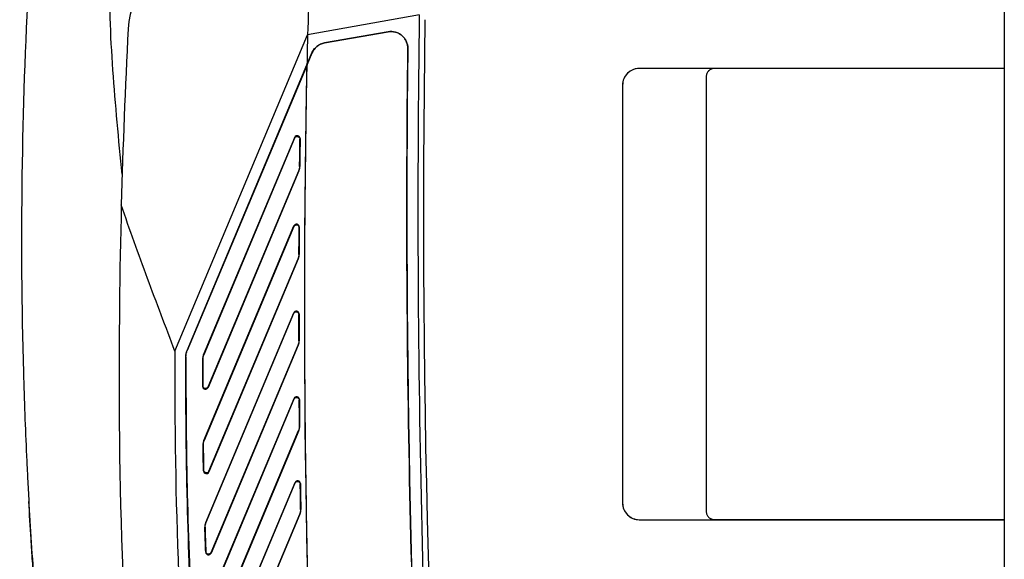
# Model space of a CAD drawing. Header units: millimetres. Extents: x -1263 to 1500, y -1080 to 1468.
# Tile 119 of 166: x 666 to 843, y 156 to 253. Entities that reach past the tile are written whole.
import ezdxf

# ---------------------------------------------------------------- set-up
doc = ezdxf.new("R2010")
doc.units = ezdxf.units.MM

msp = doc.modelspace()

# ---------------------------------------------------------------- linework, layer by layer
at = {"color": 7, "linetype": 'Continuous', "lineweight": 25}
for p, q in [((842.629, 431.283), (842.629, 243.805)), ((737.68, 253.391), (717.629, 249.855)), ((693.819, 193.041), (717.629, 249.855)), ((720.661, 248.377), (732.076, 250.39)), ((732.077, 250.381), (720.663, 248.368)), ((732.076, 250.39), (732.077, 250.381)), ((720.663, 248.368), (720.661, 248.377)), ((735.608, 247.382), (735.617, 247.382)), ((717.517, 244.459), (718.402, 246.572)), ((718.41, 246.568), (717.544, 244.501)), ((718.402, 246.572), (718.41, 246.568)), ((696.033, 193.194), (717.517, 244.459)), ((717.534, 244.456), (696.049, 193.187)), ((842.629, 243.805), (777.139, 243.805)), ((777.139, 243.796), (777.139, 243.805)), ((790.637, 243.796), (777.139, 243.796)), ((790.637, 243.787), (790.637, 243.796)), ((842.629, 243.787), (790.637, 243.787)), ((842.629, 243.805), (842.629, 243.801)), ((842.629, 243.801), (842.629, 162.808)), ((789.146, 242.305), (789.146, 164.305)), ((789.155, 242.305), (789.146, 242.305)), ((789.155, 242.305), (789.155, 164.305)), ((774.139, 240.805), (774.139, 165.805)), ((774.148, 240.805), (774.139, 240.805)), ((774.148, 240.805), (774.148, 165.805)), ((698.97, 192.396), (715.327, 231.428)), ((715.327, 231.428), (715.299, 231.294)), ((715.299, 231.294), (698.996, 192.391)), ((716.261, 231.095), (716.289, 231.23)), ((716.228, 226.196), (716.201, 226.201)), ((716.072, 225.445), (699.773, 186.552)), ((699.799, 186.682), (716.046, 225.451)), ((716.046, 225.451), (716.072, 225.445)), ((699.041, 177.046), (715.174, 215.542)), ((715.174, 215.542), (715.147, 215.41)), ((715.147, 215.41), (699.067, 177.041)), ((716.108, 215.215), (716.135, 215.347)), ((716.111, 210.411), (716.085, 210.416)), ((715.955, 209.646), (699.918, 171.378)), ((699.942, 171.503), (715.929, 209.651)), ((715.929, 209.651), (715.955, 209.646)), ((699.359, 162.284), (715.135, 199.928)), ((715.108, 199.798), (699.385, 162.28)), ((715.135, 199.928), (715.108, 199.798)), ((716.07, 199.607), (716.096, 199.737)), ((716.106, 194.894), (716.08, 194.899)), ((696.049, 193.187), (696.033, 193.194)), ((715.951, 194.115), (700.316, 156.807)), ((700.338, 156.927), (715.925, 194.12)), ((715.925, 194.12), (715.951, 194.115)), ((695.798, 192.036), (695.816, 192.036)), ((698.814, 191.628), (698.84, 191.622)), ((698.996, 192.391), (698.97, 192.396)), ((698.838, 186.876), (698.812, 186.746)), ((699.773, 186.552), (699.799, 186.682)), ((699.925, 148.116), (715.204, 184.573)), ((715.179, 184.445), (699.952, 148.111)), ((715.204, 184.573), (715.179, 184.445)), ((716.14, 184.258), (716.165, 184.385)), ((716.053, 178.839), (700.953, 142.807)), ((700.973, 142.923), (716.027, 178.844)), ((716.027, 178.844), (716.053, 178.839)), ((716.208, 179.632), (716.182, 179.637)), ((699.067, 177.041), (699.041, 177.046)), ((698.886, 176.248), (698.912, 176.243)), ((698.981, 171.688), (698.957, 171.563)), ((699.918, 171.378), (699.942, 171.503)), ((700.71, 134.469), (715.377, 169.465)), ((715.352, 169.339), (700.737, 134.464)), ((715.377, 169.465), (715.352, 169.339)), ((716.313, 169.155), (716.338, 169.281)), ((716.412, 164.612), (716.386, 164.617)), ((774.148, 165.805), (774.139, 165.805)), ((789.155, 164.305), (789.146, 164.305)), ((716.257, 163.805), (701.8, 129.308)), ((701.818, 129.419), (716.231, 163.81)), ((716.231, 163.81), (716.257, 163.805)), ((777.139, 162.814), (777.139, 162.805)), ((777.139, 162.814), (790.637, 162.814)), ((777.139, 162.805), (842.629, 162.805)), ((790.637, 162.822), (790.637, 162.814)), ((790.637, 162.822), (842.629, 162.822)), ((842.629, 162.808), (842.629, 162.805)), ((842.629, 162.805), (842.629, -186.678)), ((699.204, 161.449), (699.231, 161.445)), ((699.385, 162.28), (699.359, 162.284)), ((699.377, 157.103), (699.355, 156.983)), ((700.316, 156.807), (700.338, 156.927))]:
    msp.add_line(p, q, dxfattribs=at)
at = {"color": 7, "linetype": 'Continuous', "lineweight": 25, "flags": 128}
msp.add_lwpolyline([(717.534, 244.456), (717.539, 244.478), (717.544, 244.501)], dxfattribs=at)
at = {"color": 7, "linetype": 'Continuous', "lineweight": 25}
for centre, radius, start, end in [((700.432, 250.138), 15, 99.5, 177.00139), ((3117.426, 218.648), 2380, 179.163583, 183.462033), ((1883.81, 188.149), 1200, 177.001388, 178.511608), ((3117.426, 218.648), 2379, 179.183493, 189.057041), ((2917.099, 201.558), 2200, 178.742065, 178.882633)]:
    msp.add_arc(centre, radius, start, end, dxfattribs=at)
for points, knots in [([(718.27, 268.332), (718.18, 265.253), (718.074, 262.173), (717.855, 256.015), (717.741, 252.935), (717.629, 249.855)], [0, 0, 0, 0, 0.5, 0.5, 1, 1, 1, 1]), ([(684.368, 224.796), (684.056, 227.912), (683.753, 231.03), (683.188, 237.268), (682.925, 240.389), (682.489, 246.638), (682.317, 249.765), (682.148, 256.035), (682.151, 259.174), (682.282, 262.31)], [0, 0, 0, 0, 0.25, 0.25, 0.5, 0.5, 0.75, 0.75, 1, 1, 1, 1]), ([(667.589, 259.851), (666.3, 236.377), (665.981, 212.842), (666.789, 184.266), (666.974, 179.284), (667.245, 173.371), (667.289, 172.442), (667.335, 171.514)], [0.70609252, 0.70609252, 0.70609252, 0.70609252, 0.94116237, 0.94116237, 0.9907634, 0.9907634, 1, 1, 1, 1]), ([(732.076, 250.39), (732.295, 250.428), (732.515, 250.442), (732.955, 250.422), (733.177, 250.388), (733.602, 250.273), (733.807, 250.192), (734.2, 249.985), (734.384, 249.861), (734.719, 249.577), (734.874, 249.413), (735.14, 249.061), (735.253, 248.873), (735.529, 248.267), (735.622, 247.828), (735.617, 247.382)], [0, 0, 0, 0, 0.125, 0.125, 0.25, 0.25, 0.375, 0.375, 0.5, 0.5, 0.625, 0.625, 0.75, 0.75, 1, 1, 1, 1]), ([(735.608, 247.382), (735.611, 247.604), (735.589, 247.823), (735.498, 248.252), (735.429, 248.465), (735.247, 248.865), (735.134, 249.054), (734.867, 249.408), (734.716, 249.568), (734.381, 249.852), (734.196, 249.978), (733.807, 250.183), (733.603, 250.263), (732.962, 250.438), (732.515, 250.458), (732.077, 250.381)], [0, 0, 0, 0, 0.125, 0.125, 0.25, 0.25, 0.375, 0.375, 0.5, 0.5, 0.625, 0.625, 0.75, 0.75, 1, 1, 1, 1]), ([(718.402, 246.572), (718.5, 246.805), (718.626, 247.023), (718.931, 247.427), (719.105, 247.606), (719.497, 247.919), (719.715, 248.052), (720.17, 248.257), (720.412, 248.333), (720.661, 248.377)], [0, 0, 0, 0, 0.25, 0.25, 0.5, 0.5, 0.75, 0.75, 1, 1, 1, 1]), ([(720.663, 248.368), (720.414, 248.325), (720.175, 248.25), (719.715, 248.042), (719.503, 247.912), (719.112, 247.6), (718.935, 247.417), (718.635, 247.02), (718.508, 246.801), (718.41, 246.568)], [0, 0, 0, 0, 0.25, 0.25, 0.5, 0.5, 0.75, 0.75, 1, 1, 1, 1]), ([(739.341, 82.436), (737.768, 109.896), (736.672, 137.378), (735.43, 192.372), (735.285, 219.879), (735.617, 247.382)], [0, 0, 0, 0, 0.5, 0.5, 1, 1, 1, 1]), ([(720.215, 85.002), (720.153, 86.156), (720.093, 87.311), (720.034, 88.466), (719.928, 90.513), (719.826, 92.561), (719.726, 94.609), (719.626, 96.657), (719.53, 98.705), (719.436, 100.753), (719.342, 102.801), (719.251, 104.849), (719.162, 106.898), (719.118, 107.922), (719.075, 108.946), (719.032, 109.97), (718.947, 112.019), (718.864, 114.067), (718.785, 116.116), (718.705, 118.165), (718.628, 120.214), (718.555, 122.263), (718.481, 124.312), (718.41, 126.361), (718.342, 128.41), (718.273, 130.459), (718.208, 132.508), (718.146, 134.557), (718.083, 136.607), (718.024, 138.656), (717.967, 140.706), (717.939, 141.73), (717.911, 142.755), (717.884, 143.78), (717.83, 145.83), (717.779, 147.879), (717.731, 149.929), (717.683, 151.979), (717.638, 154.028), (717.595, 156.078), (717.553, 158.128), (717.513, 160.178), (717.477, 162.228), (717.44, 164.278), (717.406, 166.328), (717.375, 168.378), (717.344, 170.428), (717.316, 172.478), (717.291, 174.528), (717.279, 175.553), (717.267, 176.578), (717.256, 177.603), (717.233, 179.653), (717.214, 181.704), (717.197, 183.754), (717.181, 185.804), (717.167, 187.854), (717.156, 189.904), (717.145, 191.955), (717.137, 194.005), (717.132, 196.055), (717.127, 198.105), (717.125, 200.156), (717.125, 202.206), (717.126, 204.256), (717.129, 206.307), (717.136, 208.357), (717.139, 209.382), (717.143, 210.407), (717.147, 211.432), (717.156, 213.482), (717.168, 215.533), (717.183, 217.583), (717.198, 219.633), (717.216, 221.683), (717.237, 223.734), (717.257, 225.784), (717.281, 227.834), (717.307, 229.884), (717.334, 231.934), (717.363, 233.984), (717.395, 236.034), (717.427, 238.084), (717.462, 240.134), (717.5, 242.184), (717.514, 242.956), (717.529, 243.729), (717.544, 244.501)], [0.01652123, 0.01652123, 0.01652123, 0.01652123, 0.01999015, 0.01999015, 0.01999015, 0.02614097, 0.02614097, 0.02614097, 0.03229178, 0.03229178, 0.03229178, 0.0384426, 0.0384426, 0.0384426, 0.041518, 0.041518, 0.041518, 0.04766882, 0.04766882, 0.04766882, 0.05381963, 0.05381963, 0.05381963, 0.05997045, 0.05997045, 0.05997045, 0.06612126, 0.06612126, 0.06612126, 0.07227208, 0.07227208, 0.07227208, 0.07534748, 0.07534748, 0.07534748, 0.0814983, 0.0814983, 0.0814983, 0.08764912, 0.08764912, 0.08764912, 0.09379993, 0.09379993, 0.09379993, 0.09995075, 0.09995075, 0.09995075, 0.10610156, 0.10610156, 0.10610156, 0.10917697, 0.10917697, 0.10917697, 0.11532778, 0.11532778, 0.11532778, 0.1214786, 0.1214786, 0.1214786, 0.12762942, 0.12762942, 0.12762942, 0.13378023, 0.13378023, 0.13378023, 0.13993105, 0.13993105, 0.13993105, 0.14300645, 0.14300645, 0.14300645, 0.14915727, 0.14915727, 0.14915727, 0.15530808, 0.15530808, 0.15530808, 0.1614589, 0.1614589, 0.1614589, 0.16760972, 0.16760972, 0.16760972, 0.17376053, 0.17376053, 0.17376053, 0.17607804, 0.17607804, 0.17607804, 0.17607804]), ([(777.139, 243.805), (776.746, 243.805), (776.354, 243.727), (775.628, 243.426), (775.296, 243.204), (774.74, 242.649), (774.518, 242.316), (774.218, 241.59), (774.139, 241.198), (774.139, 240.805)], [4.712389, 4.712389, 4.712389, 4.712389, 5.1050881, 5.1050881, 5.4977871, 5.4977871, 5.8904862, 5.8904862, 6.2831853, 6.2831853, 6.2831853, 6.2831853]), ([(777.139, 243.796), (776.942, 243.796), (776.747, 243.777), (776.365, 243.701), (776.175, 243.643), (775.813, 243.493), (775.642, 243.401), (775.317, 243.185), (775.163, 243.058), (774.887, 242.783), (774.763, 242.632), (774.545, 242.306), (774.451, 242.132), (774.228, 241.592), (774.148, 241.2), (774.148, 240.805)], [0, 0, 0, 0, 0.125, 0.125, 0.25, 0.25, 0.375, 0.375, 0.5, 0.5, 0.625, 0.625, 0.75, 0.75, 1, 1, 1, 1]), ([(790.637, 243.796), (790.538, 243.796), (790.442, 243.786), (790.251, 243.749), (790.157, 243.72), (789.976, 243.645), (789.89, 243.599), (789.728, 243.491), (789.652, 243.428), (789.445, 243.222), (789.334, 243.056), (789.185, 242.697), (789.146, 242.502), (789.146, 242.305)], [0, 0, 0, 0, 0.125, 0.125, 0.25, 0.25, 0.375, 0.375, 0.5, 0.5, 0.75, 0.75, 1, 1, 1, 1]), ([(790.637, 243.787), (790.539, 243.787), (790.443, 243.778), (790.253, 243.74), (790.159, 243.712), (789.98, 243.637), (789.895, 243.592), (789.734, 243.484), (789.657, 243.422), (789.452, 243.217), (789.342, 243.052), (789.194, 242.695), (789.155, 242.501), (789.155, 242.305)], [0, 0, 0, 0, 0.125, 0.125, 0.25, 0.25, 0.375, 0.375, 0.5, 0.5, 0.75, 0.75, 1, 1, 1, 1]), ([(715.299, 231.294), (715.344, 231.401), (715.425, 231.49), (715.63, 231.598), (715.749, 231.616), (715.976, 231.569), (716.079, 231.506), (716.223, 231.326), (716.262, 231.212), (716.261, 231.095)], [0, 0, 0, 0, 0.25, 0.25, 0.5, 0.5, 0.75, 0.75, 1, 1, 1, 1]), ([(716.289, 231.23), (716.29, 231.346), (716.251, 231.46), (716.106, 231.641), (716.004, 231.704), (715.777, 231.75), (715.657, 231.733), (715.454, 231.624), (715.372, 231.535), (715.327, 231.428)], [0, 0, 0, 0, 0.25, 0.25, 0.5, 0.5, 0.75, 0.75, 1, 1, 1, 1]), ([(693.819, 193.041), (692.212, 197.414), (690.535, 201.755), (688.088, 208.297), (687.283, 210.484), (685.716, 214.875), (684.953, 217.08), (684.214, 219.296)], [0, 0, 0, 0, 0.5, 0.5, 0.75, 0.75, 1, 1, 1, 1]), ([(715.147, 215.41), (715.192, 215.516), (715.272, 215.605), (715.476, 215.714), (715.595, 215.731), (715.821, 215.686), (715.924, 215.623), (716.069, 215.444), (716.109, 215.331), (716.108, 215.215)], [0, 0, 0, 0, 0.25, 0.25, 0.5, 0.5, 0.75, 0.75, 1, 1, 1, 1]), ([(716.135, 215.347), (716.136, 215.463), (716.096, 215.576), (715.951, 215.755), (715.848, 215.818), (715.622, 215.863), (715.503, 215.846), (715.3, 215.737), (715.219, 215.649), (715.174, 215.542)], [0, 0, 0, 0, 0.25, 0.25, 0.5, 0.5, 0.75, 0.75, 1, 1, 1, 1]), ([(715.108, 199.798), (715.153, 199.905), (715.233, 199.993), (715.437, 200.102), (715.555, 200.119), (715.781, 200.075), (715.884, 200.013), (716.029, 199.835), (716.07, 199.722), (716.07, 199.607)], [0, 0, 0, 0, 0.25, 0.25, 0.5, 0.5, 0.75, 0.75, 1, 1, 1, 1]), ([(716.096, 199.737), (716.096, 199.852), (716.056, 199.964), (715.91, 200.143), (715.807, 200.205), (715.581, 200.249), (715.462, 200.231), (715.26, 200.123), (715.179, 200.035), (715.135, 199.928)], [0, 0, 0, 0, 0.25, 0.25, 0.5, 0.5, 0.75, 0.75, 1, 1, 1, 1]), ([(693.819, 193.041), (693.807, 189.751), (693.81, 184.83), (694.031, 153.114), (695.728, 124.787), (698.65, 98.169)], [0.2994781, 0.2994781, 0.2994781, 0.2994781, 0.35532415, 0.38291841, 0.83605944, 0.83605944, 0.83605944, 0.83605944]), ([(701.122, 93.817), (700.898, 95.855), (700.672, 97.893), (700.233, 101.97), (699.596, 108.088), (699.03, 114.212), (697.99, 126.469), (697.422, 134.653), (696.535, 151.034), (696.217, 159.23), (695.928, 171.531), (695.864, 175.632), (695.796, 183.834), (695.787, 187.935), (695.798, 192.036)], [0, 0, 0, 0, 0.0625, 0.0625, 0.125, 0.25, 0.25, 0.5, 0.5, 0.75, 0.75, 0.875, 0.875, 1, 1, 1, 1]), ([(695.816, 192.036), (695.804, 187.935), (695.813, 183.834), (695.881, 175.633), (695.946, 171.534), (696.234, 159.238), (696.552, 151.042), (697.439, 134.66), (698.007, 126.477), (699.047, 114.217), (699.425, 110.134), (700.038, 104.013), (700.25, 101.973), (700.69, 97.895), (700.916, 95.857), (701.14, 93.818)], [0.380314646, 0.380314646, 0.380314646, 0.380314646, 0.392618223, 0.392618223, 0.404921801, 0.404921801, 0.429528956, 0.429528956, 0.454136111, 0.454136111, 0.466439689, 0.466439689, 0.472591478, 0.472591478, 0.478743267, 0.478743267, 0.478743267, 0.478743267]), ([(698.812, 186.746), (698.812, 186.63), (698.852, 186.518), (698.998, 186.339), (699.1, 186.278), (699.326, 186.232), (699.445, 186.249), (699.648, 186.357), (699.728, 186.446), (699.773, 186.552)], [0, 0, 0, 0, 0.25, 0.25, 0.5, 0.5, 0.75, 0.75, 1, 1, 1, 1]), ([(699.799, 186.682), (699.754, 186.575), (699.674, 186.487), (699.471, 186.379), (699.352, 186.362), (699.127, 186.407), (699.024, 186.47), (698.879, 186.648), (698.838, 186.76), (698.838, 186.876)], [0, 0, 0, 0, 0.25, 0.25, 0.5, 0.5, 0.75, 0.75, 1, 1, 1, 1]), ([(715.179, 184.445), (715.223, 184.552), (715.303, 184.64), (715.506, 184.749), (715.624, 184.767), (715.85, 184.723), (715.952, 184.662), (716.098, 184.484), (716.139, 184.373), (716.14, 184.258)], [0, 0, 0, 0, 0.25, 0.25, 0.5, 0.5, 0.75, 0.75, 1, 1, 1, 1]), ([(716.165, 184.385), (716.164, 184.501), (716.124, 184.612), (715.977, 184.79), (715.874, 184.851), (715.649, 184.895), (715.531, 184.876), (715.329, 184.768), (715.248, 184.68), (715.204, 184.573)], [0, 0, 0, 0, 0.25, 0.25, 0.5, 0.5, 0.75, 0.75, 1, 1, 1, 1]), ([(699.041, 177.046), (698.988, 176.919), (698.949, 176.789), (698.897, 176.523), (698.884, 176.385), (698.886, 176.248)], [0, 0, 0, 0, 0.5, 0.5, 1, 1, 1, 1]), ([(698.912, 176.243), (698.91, 176.38), (698.923, 176.516), (698.974, 176.782), (699.014, 176.914), (699.067, 177.041)], [0, 0, 0, 0, 0.5, 0.5, 1, 1, 1, 1]), ([(667.335, 171.514), (667.381, 170.574), (667.428, 169.64), (667.515, 167.981), (667.555, 167.245), (667.593, 166.555)], [0.688814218, 0.688814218, 0.688814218, 0.688814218, 0.698160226, 0.698160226, 0.70609252, 0.70609252, 0.70609252, 0.70609252]), ([(698.957, 171.563), (698.959, 171.449), (699.001, 171.338), (699.148, 171.162), (699.25, 171.101), (699.475, 171.058), (699.592, 171.076), (699.794, 171.184), (699.874, 171.272), (699.918, 171.378)], [0, 0, 0, 0, 0.25, 0.25, 0.5, 0.5, 0.75, 0.75, 1, 1, 1, 1]), ([(699.942, 171.503), (699.897, 171.397), (699.818, 171.309), (699.616, 171.201), (699.499, 171.183), (699.274, 171.227), (699.171, 171.287), (699.025, 171.463), (698.983, 171.573), (698.981, 171.688)], [0, 0, 0, 0, 0.25, 0.25, 0.5, 0.5, 0.75, 0.75, 1, 1, 1, 1]), ([(715.352, 169.339), (715.397, 169.445), (715.476, 169.533), (715.678, 169.642), (715.796, 169.661), (716.021, 169.617), (716.124, 169.557), (716.271, 169.381), (716.312, 169.27), (716.313, 169.155)], [0, 0, 0, 0, 0.25, 0.25, 0.5, 0.5, 0.75, 0.75, 1, 1, 1, 1]), ([(716.338, 169.281), (716.336, 169.396), (716.295, 169.507), (716.148, 169.683), (716.045, 169.743), (715.82, 169.786), (715.702, 169.768), (715.501, 169.659), (715.421, 169.571), (715.377, 169.465)], [0, 0, 0, 0, 0.25, 0.25, 0.5, 0.5, 0.75, 0.75, 1, 1, 1, 1]), ([(667.593, 166.555), (667.881, 161.322), (668.217, 156.092), (668.601, 150.866), (668.601, 150.866), (668.601, 150.866)], [0.628687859, 0.628687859, 0.628687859, 0.628687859, 0.688814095, 0.688814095, 0.688814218, 0.688814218, 0.688814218, 0.688814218]), ([(668.557, 151.47), (668.464, 152.776), (668.277, 155.39), (667.955, 160.257), (667.752, 163.82), (667.624, 166.074)], [0, 0, 0, 0, 0.2685406, 0.5370812, 1, 1, 1, 1]), ([(716.386, 164.617), (716.388, 164.478), (716.376, 164.341), (716.325, 164.072), (716.284, 163.939), (716.231, 163.81)], [0, 0, 0, 0, 0.5, 0.5, 1, 1, 1, 1]), ([(716.257, 163.805), (716.311, 163.934), (716.35, 164.065), (716.402, 164.334), (716.414, 164.473), (716.412, 164.612)], [0, 0, 0, 0, 0.5, 0.5, 1, 1, 1, 1]), ([(774.139, 165.805), (774.139, 165.412), (774.218, 165.02), (774.518, 164.294), (774.74, 163.961), (775.296, 163.406), (775.628, 163.184), (776.354, 162.883), (776.746, 162.805), (777.139, 162.805)], [0, 0, 0, 0, 0.3926991, 0.3926991, 0.7853982, 0.7853982, 1.1780972, 1.1780972, 1.5707963, 1.5707963, 1.5707963, 1.5707963]), ([(774.148, 165.805), (774.148, 165.607), (774.168, 165.413), (774.244, 165.031), (774.301, 164.841), (774.451, 164.479), (774.543, 164.307), (774.76, 163.982), (774.886, 163.828), (775.161, 163.552), (775.312, 163.429), (775.639, 163.21), (775.812, 163.117), (776.352, 162.893), (776.744, 162.814), (777.139, 162.814)], [0, 0, 0, 0, 0.125, 0.125, 0.25, 0.25, 0.375, 0.375, 0.5, 0.5, 0.625, 0.625, 0.75, 0.75, 1, 1, 1, 1]), ([(789.146, 164.305), (789.146, 164.206), (789.156, 164.11), (789.194, 163.919), (789.222, 163.824), (789.297, 163.644), (789.343, 163.558), (789.451, 163.396), (789.514, 163.319), (789.72, 163.113), (789.886, 163.002), (790.244, 162.853), (790.44, 162.814), (790.637, 162.814)], [0, 0, 0, 0, 0.125, 0.125, 0.25, 0.25, 0.375, 0.375, 0.5, 0.5, 0.75, 0.75, 1, 1, 1, 1]), ([(789.155, 164.305), (789.155, 164.207), (789.164, 164.111), (789.202, 163.921), (789.23, 163.827), (789.305, 163.648), (789.35, 163.563), (789.458, 163.402), (789.52, 163.325), (789.725, 163.12), (789.89, 163.01), (790.247, 162.862), (790.441, 162.822), (790.637, 162.822)], [0, 0, 0, 0, 0.125, 0.125, 0.25, 0.25, 0.375, 0.375, 0.5, 0.5, 0.75, 0.75, 1, 1, 1, 1]), ([(699.359, 162.284), (699.303, 162.152), (699.263, 162.016), (699.211, 161.737), (699.2, 161.593), (699.204, 161.449)], [0, 0, 0, 0, 0.5, 0.5, 1, 1, 1, 1]), ([(699.231, 161.445), (699.226, 161.588), (699.237, 161.73), (699.289, 162.009), (699.33, 162.147), (699.385, 162.28)], [0, 0, 0, 0, 0.5, 0.5, 1, 1, 1, 1]), ([(699.355, 156.983), (699.359, 156.869), (699.402, 156.76), (699.551, 156.587), (699.653, 156.529), (699.877, 156.487), (699.993, 156.506), (700.193, 156.615), (700.272, 156.702), (700.316, 156.807)], [0, 0, 0, 0, 0.25, 0.25, 0.5, 0.5, 0.75, 0.75, 1, 1, 1, 1]), ([(700.338, 156.927), (700.293, 156.822), (700.215, 156.734), (700.015, 156.626), (699.899, 156.607), (699.674, 156.649), (699.573, 156.707), (699.424, 156.88), (699.381, 156.989), (699.377, 157.103)], [0, 0, 0, 0, 0.25, 0.25, 0.5, 0.5, 0.75, 0.75, 1, 1, 1, 1])]:
    msp.add_open_spline(points, degree=3, knots=knots, dxfattribs=at)
for points in [[(735.608, 247.382), (734.945, 192.379), (736.187, 137.353), (739.333, 82.436)], [(720.205, 85.014), (717.389, 138.106), (716.498, 191.299), (717.534, 244.456)], [(716.201, 226.201), (716.219, 227.833), (716.239, 229.464), (716.261, 231.095)], [(716.289, 231.23), (716.266, 229.552), (716.246, 227.874), (716.228, 226.196)], [(716.201, 226.201), (716.199, 225.941), (716.147, 225.691), (716.046, 225.451)], [(716.072, 225.445), (716.173, 225.685), (716.225, 225.936), (716.228, 226.196)], [(684.215, 219.307), (683.901, 207.245), (683.77, 195.179), (683.821, 183.113)], [(716.085, 210.416), (716.091, 212.016), (716.098, 213.615), (716.108, 215.215)], [(716.135, 215.347), (716.125, 213.702), (716.117, 212.056), (716.111, 210.411)], [(716.085, 210.416), (716.083, 210.151), (716.032, 209.896), (715.929, 209.651)], [(715.955, 209.646), (716.058, 209.891), (716.11, 210.146), (716.111, 210.411)], [(716.096, 199.737), (716.097, 198.122), (716.101, 196.508), (716.106, 194.894)], [(716.08, 194.899), (716.075, 196.468), (716.071, 198.038), (716.07, 199.607)], [(716.08, 194.899), (716.081, 194.63), (716.028, 194.368), (715.925, 194.12)], [(715.951, 194.115), (716.055, 194.363), (716.107, 194.625), (716.106, 194.894)], [(695.798, 192.036), (695.799, 192.433), (695.879, 192.828), (696.033, 193.194)], [(695.816, 192.036), (695.817, 192.43), (695.896, 192.824), (696.049, 193.187)], [(698.812, 186.746), (698.809, 188.373), (698.81, 190.001), (698.814, 191.628)], [(698.97, 192.396), (698.867, 192.15), (698.815, 191.894), (698.814, 191.628)], [(698.84, 191.622), (698.836, 190.04), (698.836, 188.458), (698.838, 186.876)], [(698.84, 191.622), (698.841, 191.888), (698.893, 192.146), (698.996, 192.391)], [(716.182, 179.637), (716.166, 181.177), (716.152, 182.717), (716.14, 184.258)], [(716.165, 184.385), (716.178, 182.801), (716.192, 181.216), (716.208, 179.632)], [(683.821, 183.113), (683.953, 151.548), (685.91, 119.99), (689.679, 88.651)], [(716.182, 179.637), (716.185, 179.363), (716.132, 179.096), (716.027, 178.844)], [(716.053, 178.839), (716.159, 179.091), (716.211, 179.358), (716.208, 179.632)], [(698.957, 171.563), (698.929, 173.125), (698.905, 174.686), (698.886, 176.248)], [(698.912, 176.243), (698.931, 174.724), (698.954, 173.206), (698.981, 171.688)], [(716.386, 164.617), (716.36, 166.13), (716.336, 167.642), (716.313, 169.155)], [(716.338, 169.281), (716.361, 167.724), (716.386, 166.168), (716.412, 164.612)], [(699.355, 156.983), (699.301, 158.472), (699.25, 159.96), (699.204, 161.449)], [(699.231, 161.445), (699.275, 159.997), (699.324, 158.55), (699.377, 157.103)]]:
    msp.add_open_spline(points, degree=3, dxfattribs=at)

doc.saveas('drawing.dxf')
